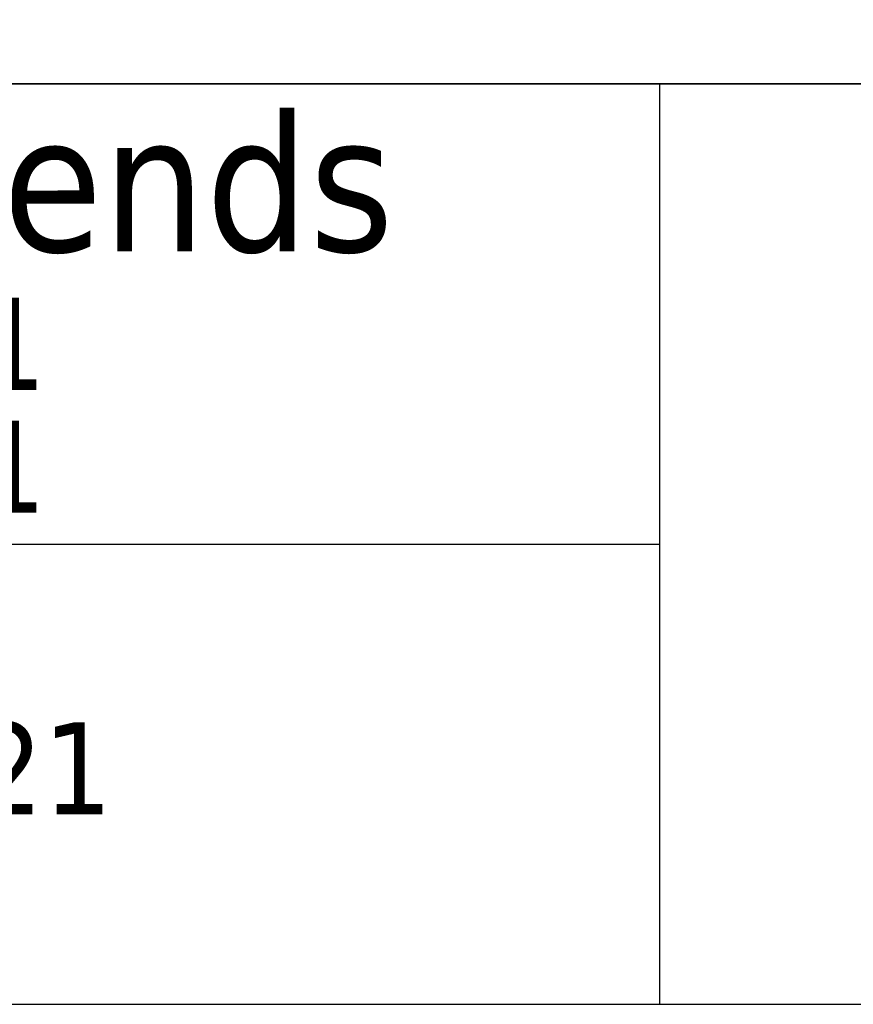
# Model space of a CAD drawing. Header units: millimetres. Extents: x 15 to 292, y 5 to 187.
# Tile 3 of 6: x 221 to 248, y 5 to 37. Entities that reach past the tile are written whole.
import ezdxf

# ---------------------------------------------------------------- set-up
doc = ezdxf.new("R2010")
doc.units = ezdxf.units.MM
doc.layers.add('253', color=7, linetype='Continuous', true_color=0xffffff)
doc.styles.add('Tahoma', font='Tahoma')

# ---------------------------------------------------------------- blocks, each defined once
blk = doc.blocks.new('TabularNote1')
at = {"layer": '253', "color": 162, "linetype": 'Continuous', "lineweight": 35}
for p, q in [((-100, 30), (-50, 30)), ((-50, 30), (0, 30))]:
    blk.add_line(p, q, dxfattribs=at)
at = {"layer": '253', "color": 162, "linetype": 'Continuous', "lineweight": 25}
for p, q in [((-50, 30), (-50, 15)), ((-100, 15), (-50, 15)), ((-50, 15), (-50, 0)), ((-100, 0), (-50, 0)), ((-50, 0), (0, 0))]:
    blk.add_line(p, q, dxfattribs=at)
at = {"layer": '253', "color": 18, "linetype": 'Continuous', "lineweight": 13, "char_height": 3, "attachment_point": 4, "line_spacing_factor": 0.801055, "style": 'Tahoma'}
for s, insert in [('\\fTahoma|b0|i0;\\W1.0000;{\\H1.50x;Loop & Friends}\\P4A5900 4A5901\\P4A6000 4A6001', (-98.475, 22.5)), ('\\fTahoma|b0|i0;\\W1.0000;V02 / 17.12.2021', (-98.475, 7.5))]:
    blk.add_mtext(s, dxfattribs=dict(at, insert=insert))

msp = doc.modelspace()

# ---------------------------------------------------------------- block references
at = {"layer": '253', "color": 162, "linetype": 'Continuous', "lineweight": 70}
msp.add_blockref('TabularNote1', (292, 5), dxfattribs=at)

doc.saveas('drawing.dxf')
